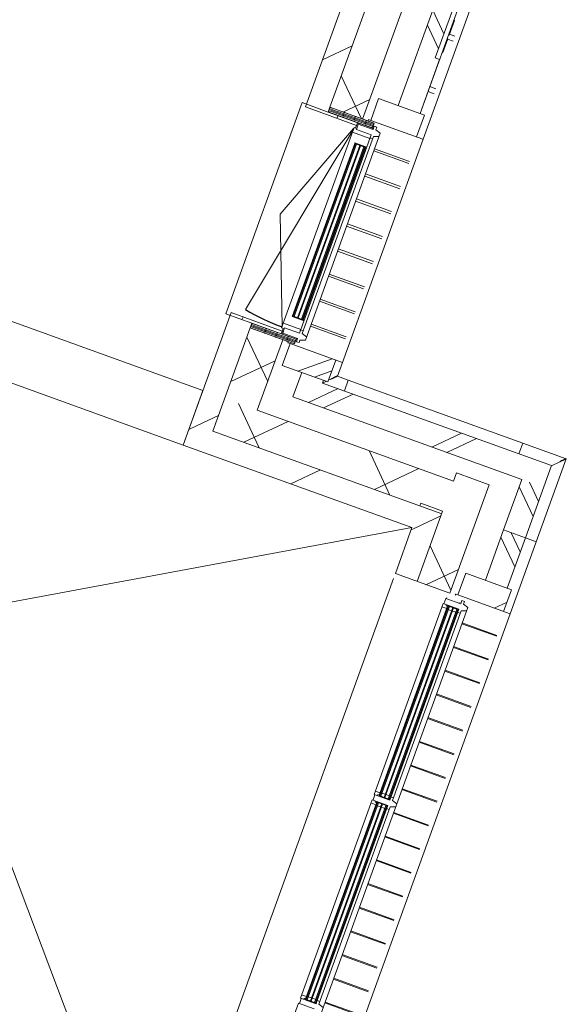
# Model space of a CAD drawing. Header units: metres. Extents: x 136266 to 136452, y 453403 to 453560.
# Tile 49 of 133: x 136422.13 to 136424.49, y 453443.49 to 453447.74. Entities that reach past the tile are written whole.
import ezdxf

# ---------------------------------------------------------------- set-up
doc = ezdxf.new("R2010")
doc.units = ezdxf.units.M
for name, color, linetype, lineweight in [('A-DETL-4', 90, 'Continuous', 9), ('A-DETL-BEBOUWING', 253, 'Continuous', 9), ('A-DETL-GENF-4', 252, 'Continuous', 9), ('A-GENM-1', 8, 'Continuous', 5), ('A-WALL-PATT-3', 8, 'Continuous', 5)]:
    doc.layers.add(name, color=color, linetype=linetype, lineweight=lineweight)
pattern_1 = [(90, (0, 0), (-400, 2.449293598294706e-14), [])]

# ---------------------------------------------------------------- blocks, each defined once
blk = doc.blocks.new('859-DO-0010 29-09-2022')
at = {"layer": 'A-DETL-BEBOUWING'}
h = blk.add_hatch(dxfattribs=at)
h.set_pattern_fill('FP_604', color=256, angle=45.0000000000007, style=0, pattern_type=2)
h.set_pattern_definition([(140.3680000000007, (157647.2860477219, 50385.16522245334), (-270.5777627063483, -326.700649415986), []), (230.3680000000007, (157647.2860477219, 50385.16522245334), (326.7006494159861, -270.5777627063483), [])])
h.paths.add_polyline_path([(157665.7538990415, 48585.23992843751), (157815.0960556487, 48599.27275637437), (157784.8068248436, 48921.6211148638), (157635.4646682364, 48907.58828692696)])
h.paths.add_polyline_path([(157540.6963035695, 49916.14565121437), (157690.0384601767, 49930.17847915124), (157621.7453642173, 50656.97697463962), (157472.4032076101, 50642.94414670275), (157502.1781485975, 50326.06903643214)])
h.paths.add_polyline_path([(157366.7827893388, 51766.99277876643), (157516.124945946, 51781.02560670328), (157479.4758770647, 52171.05753818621), (157330.1337204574, 52157.02471024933), (157333.167313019, 52124.74018018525)])
h = blk.add_hatch(dxfattribs=at)
h.set_pattern_fill('FP_305', color=256, angle=44.99999999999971, style=0, pattern_type=2)
h.set_pattern_definition([(140.3679999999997, (157877.1452490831, 50343.99746564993), (-255.1416904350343, -308.0628471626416), []), (140.3679999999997, (157764.8828551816, 51538.73427553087), (-255.1416904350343, -308.0628471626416), [])])
h.paths.add_polyline_path([(157920.2510039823, 48816.33044794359), (158019.8124417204, 48825.68566656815), (158018.6430393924, 48838.13084628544), (157919.0816016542, 48828.77562766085)])
h.paths.add_polyline_path([(157804.4801735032, 50048.40323995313), (157904.0416112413, 50057.75845857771), (157880.8687347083, 50304.37213985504), (157861.0431386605, 50302.50924203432), (157841.3971795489, 50511.58826128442), (157861.2220101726, 50513.45930500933), (157850.24910415, 50630.23672557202), (157750.6876664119, 50620.88150694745), (157778.3895073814, 50326.06903643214)])
h.paths.add_polyline_path([(157636.0862382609, 51840.50911923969), (157735.647675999, 51849.86433786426), (157734.478273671, 51862.30951758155), (157634.9168359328, 51852.95429895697)])
h = blk.add_hatch(dxfattribs=at)
h.set_pattern_fill('FP_250', color=256, angle=44.99999999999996, style=0, pattern_type=2)
h.set_pattern_definition([(50.36799999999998, (1194.736809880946, 112.2623939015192), (-308.0628471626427, 255.141690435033), [])])
h.paths.add_polyline_path([(157580.2252892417, 48426.54255320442), (157679.7867269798, 48435.89777182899), (157633.4065201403, 48929.49180322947), (157533.8450824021, 48920.13658460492), (157570.7484900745, 48527.39789267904)])
h.paths.add_polyline_path([(157443.19301393, 49884.88691628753), (157542.7544516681, 49894.24213491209), (157469.1288811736, 50677.79064905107), (157369.5674434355, 50668.43543042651), (157401.737654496, 50326.06903643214)])
h = blk.add_hatch(dxfattribs=at)
h.set_pattern_fill('FP_690', color=256, angle=95.36799506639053, style=0, pattern_type=2)
h.set_pattern_definition([(5.367995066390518, (157543.7417413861, 49867.44940621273), (4.752451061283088, -50.57721037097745), [50.8, 0, 0, 0]), (5.367995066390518, (157543.26649628, 49872.50712724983), (4.752451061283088, -50.57721037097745), [50.8, 0, 0, 0]), (5.367995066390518, (157542.7912511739, 49877.56484828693), (4.752451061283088, -50.57721037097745), [50.8, 0, 0, 0]), (5.367995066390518, (157542.3160060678, 49882.62256932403), (4.752451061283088, -50.57721037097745), [50.8, 0, 0, 0]), (5.367995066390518, (157541.8407609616, 49887.68029036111), (4.752451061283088, -50.57721037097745), [50.8, 0, 0, 0]), (5.367995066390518, (157541.3655158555, 49892.73801139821), (4.752451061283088, -50.57721037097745), [50.8, 0, 0, 0]), (5.367995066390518, (157540.8902707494, 49897.79573243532), (4.752451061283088, -50.57721037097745), [50.8, 0, 0, 0]), (5.367995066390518, (157540.4150256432, 49902.85345347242), (4.752451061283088, -50.57721037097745), [50.8, 0, 0, 0]), (5.367995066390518, (157539.9397805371, 49907.91117450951), (4.752451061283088, -50.57721037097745), [50.8, 0, 0, 0]), (5.367995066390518, (157539.464535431, 49912.96889554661), (4.752451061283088, -50.57721037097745), [50.8, 0, 0, 0])])
h.paths.add_polyline_path([(157742.8060221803, 49935.13674502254), (157540.6963035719, 49916.14565121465), (157542.7544516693, 49894.24213491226), (157744.8641702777, 49913.23322872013)])
h = blk.add_hatch(dxfattribs=at)
h.set_pattern_fill('FP_1489', color=256, style=0, pattern_type=2)
h.set_pattern_definition(pattern_1)
h.paths.add_polyline_path([(157444.3624162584, 49872.44173657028), (157678.3317949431, 49894.42650033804), (157677.1623926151, 49906.87168005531), (157443.1930139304, 49884.88691628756)])
for points in [[(157708.3876679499, 49820.41369989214), (157782.3874472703, 49032.8827273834), (157786.3699047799, 49033.25693612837), (157712.3701254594, 49820.78790863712)], [(157727.3043411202, 49822.19119143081), (157801.3041204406, 49034.66021892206), (157805.2865779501, 49035.03442766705), (157731.2867986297, 49822.56540017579)], [(157746.2210142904, 49823.96868296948), (157820.2207936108, 49036.43771046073), (157824.2032511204, 49036.81191920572), (157750.2034717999, 49824.34289171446)], [(159003.6169538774, 47318.61327746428), (159007.5519995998, 47319.49205867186), (158926.115457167, 48186.16760890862), (158922.1329996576, 48185.79340016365), (159003.5343798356, 47319.49205867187)], [(159022.5336270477, 47320.39076900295), (159026.5160845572, 47320.76497774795), (158945.0321303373, 48187.94510044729), (158941.0496728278, 48187.57089170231), (159001.4917777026, 47544.32532975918)], [(159041.450300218, 47322.16826054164), (159045.4327577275, 47322.54246928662), (158963.9488035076, 48189.72259198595), (158959.9663459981, 48189.34838324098), (159020.5754715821, 47544.32532975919)], [(159091.0882480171, 46387.71383461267), (159095.0707055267, 46388.08804335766), (159010.4059769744, 47289.11905488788), (159006.4235194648, 47288.74484614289), (159090.7910097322, 46390.87714614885)], [(159110.0049211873, 46389.49132615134), (159113.8923233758, 46390.87714614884), (159029.3226501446, 47290.89654642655), (159025.3695195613, 47290.21023049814), (159109.8747036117, 46390.87714614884)], [(159128.9215943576, 46391.26881769), (159132.9040518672, 46391.643026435), (159048.2393233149, 47292.67403796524), (159044.4532134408, 47290.21023049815), (159118.395249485, 46503.2937816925)]]:
    blk.add_hatch(color=256, dxfattribs=at).paths.add_polyline_path(points)
h = blk.add_hatch(dxfattribs=at)
h.set_pattern_fill('FP_1489', color=256, style=0, pattern_type=2)
h.set_pattern_definition(pattern_1)
h.paths.add_polyline_path([(157533.8450824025, 48920.1365846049), (157767.8144610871, 48942.12134837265), (157766.6450587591, 48954.56652808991), (157532.6756800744, 48932.58176432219)])
h = blk.add_hatch(dxfattribs=at)
h.set_pattern_fill('FP_418', color=256, angle=-174.6320049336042, style=0, pattern_type=2)
h.set_pattern_definition([(5.367995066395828, (157629.3850215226, 48956.0002800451), (-4.752451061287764, 50.57721037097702), [50.8, 0, 0, 0]), (5.367995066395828, (157629.8602666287, 48950.94255900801), (-4.752451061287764, 50.57721037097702), [50.8, 0, 0, 0]), (5.367995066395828, (157630.3355117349, 48945.88483797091), (-4.752451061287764, 50.57721037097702), [50.8, 0, 0, 0]), (5.367995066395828, (157630.810756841, 48940.82711693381), (-4.752451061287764, 50.57721037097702), [50.8, 0, 0, 0]), (5.367995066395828, (157631.2860019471, 48935.76939589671), (-4.752451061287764, 50.57721037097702), [50.8, 0, 0, 0]), (5.367995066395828, (157631.7612470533, 48930.71167485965), (-4.752451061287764, 50.57721037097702), [50.8, 0, 0, 0]), (5.367995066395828, (157632.2364921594, 48925.65395382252), (-4.752451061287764, 50.57721037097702), [50.8, 0, 0, 0]), (5.367995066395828, (157632.7117372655, 48920.59623278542), (-4.752451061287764, 50.57721037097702), [50.8, 0, 0, 0]), (5.367995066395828, (157633.1869823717, 48915.53851174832), (-4.752451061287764, 50.57721037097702), [50.8, 0, 0, 0]), (5.367995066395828, (157633.6622274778, 48910.48079071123), (-4.752451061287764, 50.57721037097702), [50.8, 0, 0, 0])])
h.paths.add_polyline_path([(157633.4065201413, 48929.49180322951), (157635.4646682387, 48907.58828692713), (157837.5743868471, 48926.57938073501), (157835.5162387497, 48948.48289703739)])
h = blk.add_hatch(dxfattribs=at)
h.set_pattern_fill('FP_1045', color=256, angle=5.367995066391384, style=0, pattern_type=2)
h.set_pattern_definition([(44.99999506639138, (-0.0001550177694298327, -0.0003047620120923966), (-282.8426881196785, 282.8427368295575), []), (44.99999506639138, (1199.999534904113, 0.0002923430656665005), (-282.8426881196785, 282.8427368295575), [])])
h.paths.add_polyline_path([(157829.4763076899, 48820.35593089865), (158038.5553269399, 48840.00189001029), (158029.2001083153, 48939.56332774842), (157820.1210890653, 48919.91736863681), (157821.2795823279, 48907.58828692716)])
h = blk.add_hatch(dxfattribs=at)
h.set_pattern_fill('FP_306', color=256, angle=45.00000000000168, style=0, pattern_type=2)
h.set_pattern_definition([(50.36800000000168, (158502.0848080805, 48770.56184093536), (-308.0628471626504, 255.1416904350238), []), (50.36800000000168, (159696.8216179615, 48882.82423483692), (-308.0628471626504, 255.1416904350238), [])])
h.paths.add_polyline_path([(157929.6062226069, 48716.76901020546), (159074.5627565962, 48824.35402438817), (159065.2075379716, 48923.91546212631), (157920.2510039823, 48816.33044794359)])
h = blk.add_hatch(dxfattribs=at)
h.set_pattern_fill('FP_400', color=256, angle=44.99999999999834, style=0, pattern_type=2)
h.set_pattern_definition([(140.3679999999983, (159085.3800203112, 48709.2358840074), (-255.1416904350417, -308.0628471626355), []), (140.3679999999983, (158973.116919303, 49903.97340099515), (-255.1416904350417, -308.0628471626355), [])])
h.paths.add_polyline_path([(158996.6352619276, 48584.76298099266), (159096.1966996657, 48594.11819961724), (159074.5627565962, 48824.35402438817), (158975.001318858, 48814.9988057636)])
h = blk.add_hatch(dxfattribs=at)
h.set_pattern_fill('FP_750', color=256, angle=45.00000000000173, style=0, pattern_type=2)
h.set_pattern_definition([(140.3680000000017, (159027.4495901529, 46920.67857746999), (-270.5777627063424, -326.7006494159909), []), (230.3680000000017, (159027.4495901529, 46920.67857746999), (326.700649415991, -270.5777627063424), [])])
h.paths.add_polyline_path([(159048.5731545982, 45092.48636212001), (159197.9153112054, 45106.51919005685), (159166.9897917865, 45435.63914969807), (159017.6476351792, 45421.60632176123), (159021.5831345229, 45379.72339111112)])
h.paths.add_polyline_path([(158754.2982308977, 48224.26079409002), (158903.6403875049, 48238.29362202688), (158856.9829450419, 48734.83808979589), (158707.6407884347, 48720.80526185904), (158734.5370418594, 48434.56612964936)])
h = blk.add_hatch(dxfattribs=at)
h.set_pattern_fill('FP_603', color=256, angle=45.00000000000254, style=0, pattern_type=2)
h.set_pattern_definition([(230.3680000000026, (158188.4518379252, 48634.35469010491), (326.7006494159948, -270.5777627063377), []), (320.3680000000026, (158188.4518379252, 48634.35469010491), (270.5777627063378, 326.7006494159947), [])])
h.paths.add_polyline_path([(157679.786726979, 48435.89777183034), (158725.1818232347, 48534.12756738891), (158711.1489952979, 48683.46972399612), (157665.7538990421, 48585.23992843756), (157671.1889841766, 48527.39789267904)])
h = blk.add_hatch(dxfattribs=at)
h.set_pattern_fill('FP_310', color=256, angle=45.00000000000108, style=0, pattern_type=2)
h.set_pattern_definition([(140.3680000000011, (159107.0132451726, 48479.0005018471), (-255.141690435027, -308.0628471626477), []), (140.3680000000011, (158994.750851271, 49673.73731172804), (-255.141690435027, -308.0628471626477), [])])
h.paths.add_polyline_path([(159018.2692051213, 48354.52715493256), (159117.8306428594, 48363.88237355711), (159096.1966997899, 48594.11819832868), (158996.6352620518, 48584.76297970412), (159002.0255310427, 48527.39789267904)])
h = blk.add_hatch(dxfattribs=at)
h.set_pattern_fill('FP_250', color=256, angle=44.99999999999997, style=0, pattern_type=2)
h.set_pattern_definition([(50.36799999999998, (1194.736809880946, 112.2623939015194), (-308.0628471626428, 255.1416904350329), [])])
h.paths.add_polyline_path([(157589.5805078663, 48326.98111546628), (158734.5370418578, 48434.5661296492), (158725.1818232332, 48534.12756738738), (157580.2252892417, 48426.54255320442)])
h = blk.add_hatch(dxfattribs=at)
h.set_pattern_fill('FP_250', color=256, angle=44.99999999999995, style=0, pattern_type=2)
h.set_pattern_definition([(50.36799999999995, (1194.736809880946, 112.2623939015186), (-308.0628471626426, 255.1416904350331), [])])
h.paths.add_polyline_path([(158949.01171686, 45083.13114349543), (159048.5731545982, 45092.48636211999), (159017.6476351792, 45421.60632176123), (158918.0861974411, 45412.25110313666), (158921.1426404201, 45379.72339111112)])
h.paths.add_polyline_path([(158654.7367931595, 48214.90557546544), (158754.2982308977, 48224.26079409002), (158734.5370418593, 48434.56612964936), (158634.9756041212, 48425.21091102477)])
h.paths.add_polyline_path([(158625.6203854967, 48524.77234876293), (158725.1818232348, 48534.12756738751), (158724.012421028, 48546.57274581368), (158624.4509832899, 48537.2175271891), (158625.373678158, 48527.39789267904)])
h = blk.add_hatch(color=256, dxfattribs=at)
h.paths.add_polyline_path([(158999.6344963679, 47318.2390687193), (159003.5343798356, 47319.49205867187), (159002.30722327, 47332.55187874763), (158998.3247657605, 47332.17767000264), (158999.5167600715, 47319.49205867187)])
h.paths.add_polyline_path([(159045.4327577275, 47322.54246928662), (159049.415215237, 47322.91667803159), (159048.1054846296, 47336.85527931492), (159044.12302712, 47336.48107056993)])
h.paths.add_polyline_path([(158919.4602727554, 48171.48059013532), (158923.442730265, 48171.85479888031), (158922.1329996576, 48185.79340016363), (158918.150542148, 48185.41919141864)])
h.paths.add_polyline_path([(158965.258534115, 48175.78399070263), (158969.2409916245, 48176.15819944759), (158967.9312610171, 48190.09680073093), (158963.9488035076, 48189.72259198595)])
h = blk.add_hatch(color=256, dxfattribs=at)
h.paths.add_polyline_path([(159087.1057905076, 46387.33962586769), (159091.0882480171, 46387.71383461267), (159089.7785174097, 46401.65243589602), (159085.7960599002, 46401.27822715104), (159086.7733899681, 46390.87714614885)])
h.paths.add_polyline_path([(159132.9040518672, 46391.643026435), (159136.8865093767, 46392.01723518), (159135.5767787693, 46405.9558364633), (159131.5943212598, 46405.58162771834)])
h.paths.add_polyline_path([(159003.7507925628, 47274.43203611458), (159007.7332500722, 47274.80624485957), (159006.4235194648, 47288.74484614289), (159002.4410619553, 47288.37063739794)])
h.paths.add_polyline_path([(159049.5490539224, 47278.73543668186), (159053.5315114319, 47279.10964542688), (159052.2217808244, 47293.04824671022), (159048.2393233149, 47292.67403796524), (159048.4708332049, 47290.21023049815)])
at = {"layer": 'A-WALL-PATT-3'}
h = blk.add_hatch(dxfattribs=at)
h.set_pattern_fill('FP_747', color=256, angle=44.99999999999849, style=0, pattern_type=2)
h.set_pattern_definition([(50.36799999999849, (159042.5583407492, 48256.36863889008), (-308.0628471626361, 255.1416904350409), []), (50.36799999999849, (160237.295857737, 48368.63173989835), (-308.0628471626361, 255.1416904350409), [])])
h.paths.add_polyline_path([(158938.0191297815, 48246.54602043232), (159147.0981490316, 48266.1919795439), (159137.7429304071, 48365.75341728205), (158928.6639111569, 48346.10745817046)])
blk.add_arc((157672.9061054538, 49877.34399694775), 911.0000000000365, 264.3679950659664, 275.3679950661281)
for points in [[(159110.3271983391, 48978.074022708), (159110.3838559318, 48978.1418514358), (159110.0347369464, 48977.72039299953), (159108.4700184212, 48975.83374786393), (159106.6024320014, 48973.57295893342), (159104.9160585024, 48971.54222115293), (159102.9722308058, 48969.19037618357), (159100.8003656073, 48966.57198127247), (159098.4361467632, 48963.7163400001), (159095.0777032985, 48959.65251112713), (159092.3808818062, 48956.45087706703), (159090.5696666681, 48954.21841376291)], [(158064.8921789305, 48879.84047277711), (158064.9482659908, 48879.90877402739), (158064.5992199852, 48879.4872551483), (158063.0370804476, 48877.59847406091), (158061.1637655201, 48875.34242955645), (158059.4827178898, 48873.30728082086), (158057.5341432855, 48870.95936730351), (158055.3661641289, 48868.33775392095), (158053.0009237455, 48865.48295870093), (158049.6338518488, 48861.42627600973), (158046.9906334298, 48858.18024717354), (158045.1346472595, 48855.98486383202)]]:
    blk.add_open_spline(points, degree=3, knots=[0.5, 0.5, 0.5, 0.5, 0.5833333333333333, 0.6666666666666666, 0.7083333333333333, 0.75, 0.7916666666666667, 0.8333333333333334, 0.875, 0.9166666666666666, 1, 1, 1, 1])
at = {"layer": 'A-DETL-4'}
for p, q in [((156438.3299303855, 46843.53867647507), (158634.5537608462, 48425.18963518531)), ((156362.2722212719, 47652.97084201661), (158941.2238355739, 45161.25206526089))]:
    blk.add_line(p, q, dxfattribs=at)
at = {"layer": 'A-DETL-BEBOUWING'}
for p, q in [((157690.0384601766, 49930.17847915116), (157618.4710376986, 50691.82347784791)), ((157369.5674434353, 50668.43543042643), (157444.3624162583, 49872.44173657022)), ((157540.6963035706, 49916.14565121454), (157469.1288810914, 50677.79064991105)), ((157750.6876664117, 50620.88150694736), (157804.480173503, 50048.40323995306)), ((157904.1283027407, 50057.76660448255), (157850.3357956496, 50630.24487147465)), ((157963.2243167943, 49962.87902467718), (157900.0765910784, 50634.91872940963)), ((157841.3971795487, 50511.58826128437), (157861.0431386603, 50302.50924203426)), ((157864.0196150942, 50484.61698266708), (157866.5086510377, 50484.8508631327)), ((157864.4858394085, 50479.65526398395), (157866.9748753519, 50479.88914444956)), ((157864.7932904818, 50476.38326445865), (157867.2823264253, 50476.61714492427)), ((157866.5086510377, 50484.8508631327), (157872.8485674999, 50417.37930277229)), ((157865.6156073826, 50467.63188662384), (157868.104643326, 50467.86576708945)), ((157867.1198232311, 50451.6235068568), (157869.6088591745, 50451.85738732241)), ((157870.3595315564, 50417.14542230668), (157872.8485674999, 50417.37930277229)), ((157872.0041653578, 50399.64266663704), (157874.4932013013, 50399.87654710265)), ((157872.4707907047, 50421.39973269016), (157897.8929499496, 50423.78850753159)), ((157872.9439561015, 50389.64109196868), (157875.432992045, 50389.87497243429)), ((157874.4932013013, 50399.87654710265), (157880.3668934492, 50337.36670542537)), ((157874.5757148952, 50398.99840919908), (157899.9978741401, 50401.3871840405)), ((157876.8719877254, 50347.83763534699), (157879.3610236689, 50348.07151581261)), ((157861.0431386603, 50302.50924203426), (157880.955426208, 50304.38028575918)), ((157877.8778575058, 50337.13282495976), (157880.3668934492, 50337.36670542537)), ((157904.0416112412, 50057.75845857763), (157880.8687347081, 50304.37213985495)), ((157892.551219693, 50180.97388368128), (157920.4624148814, 50183.59653898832)), ((157894.6561438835, 50158.57256019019), (157922.5673390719, 50161.19521549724)), ((157923.9538987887, 50059.62950230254), (157714.8748795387, 50039.98354319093)), ((157933.3091174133, 49960.06806456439), (157923.9538987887, 50059.62950230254)), ((157714.8748795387, 50039.98354319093), (157724.2300981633, 49940.42210545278)), ((157724.2300981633, 49940.42210545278), (157941.3709784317, 49960.82559151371)), ((157947.2525408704, 49961.37824828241), (157941.4062315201, 49960.82890404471)), ((157952.6297175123, 49961.88351080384), (157947.2866519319, 49961.38145350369)), ((157957.161906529, 49962.30937467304), (157952.662564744, 49961.88659727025)), ((157960.5624218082, 49962.62890163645), (157957.1931176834, 49962.31230740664)), ((157963.2128018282, 49962.87794268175), (157960.5910573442, 49962.63159235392)), ((157962.6056890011, 49962.82089576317), (157963.17754874, 49962.87463015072)), ((158059.0800546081, 48942.3709753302), (157963.1890637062, 49962.87571214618)), ((157714.2854693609, 49939.48766558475), (157724.2126504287, 49940.42046598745)), ((157714.9403345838, 49932.51836580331), (157714.2854693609, 49939.48766558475)), ((157542.7544516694, 49894.24213491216), (157423.2807263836, 49883.01587256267)), ((157513.9327948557, 48918.26554088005), (157423.2807263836, 49883.01587256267)), ((157444.3624162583, 49872.44173657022), (157678.331794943, 49894.42650033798)), ((157542.4544711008, 49407.57975265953), (157672.6443085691, 49876.4012504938)), ((157672.8131366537, 49876.4012504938), (157583.5016495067, 48970.74163468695)), ((157684.3857170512, 49883.44469506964), (157672.4383445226, 49882.32206883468)), ((157672.4383445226, 49882.32206883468), (157758.599908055, 48965.36122726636)), ((157678.331794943, 49894.42650033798), (157677.1623926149, 49906.87168005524)), ((157677.8339877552, 49894.37972424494), (157678.9098379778, 49882.93015804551)), ((157681.642657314, 49907.29266489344), (157683.8879098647, 49883.39791897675)), ((157684.8534779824, 49878.46662318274), (157684.3857170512, 49883.44469506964)), ((157752.5552556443, 49884.82817184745), (157684.8534779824, 49878.46662318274)), ((157745.3319312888, 49908.25515597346), (157744.8641702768, 49913.23322871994)), ((157837.7812973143, 48977.82347405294), (157752.5552556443, 49884.82817184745)), ((157754.1924189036, 49867.40492024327), (157674.5432687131, 49859.92074534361)), ((157791.2708581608, 49836.23699855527), (157951.6502039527, 49851.30692800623)), ((157792.2063800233, 49826.28085478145), (157952.5857258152, 49841.35078423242)), ((157802.0293595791, 49721.7413451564), (157962.408705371, 49736.81127460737)), ((157802.9648814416, 49711.78520138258), (157963.3442272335, 49726.85513083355)), ((157812.7878609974, 49607.24569175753), (157973.1672067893, 49622.31562120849)), ((157813.7233828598, 49597.28954798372), (157974.1027286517, 49612.35947743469)), ((157823.5463624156, 49492.75003835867), (157983.9257082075, 49507.81996780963)), ((157824.4818842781, 49482.79389458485), (157984.86123007, 49497.86382403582)), ((157758.1321471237, 48970.33929915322), (157542.4544711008, 49407.57975265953)), ((157834.3048638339, 49378.2543849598), (157994.6842096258, 49393.32431441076)), ((157835.2403856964, 49368.29824118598), (157995.6197314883, 49383.36817063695)), ((157845.0633652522, 49263.75873156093), (158005.4427110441, 49278.8286610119)), ((157845.9988871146, 49253.80258778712), (158006.3782329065, 49268.87251723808)), ((157855.8218666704, 49149.26307816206), (158016.2012124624, 49164.33300761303)), ((157856.7573885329, 49139.30693438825), (158017.1367343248, 49154.37686383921)), ((157866.5803680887, 49034.76742476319), (158026.9597138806, 49049.83735421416)), ((157867.5158899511, 49024.81128098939), (158027.8952357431, 49039.88121044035)), ((157756.4949838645, 48987.76255075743), (157836.144134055, 48995.24672565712)), ((157766.6450587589, 48954.56652808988), (157532.6756800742, 48932.58176432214)), ((157758.599908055, 48965.36122726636), (157770.5472805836, 48966.48385350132)), ((157765.0714015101, 48965.96931647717), (157766.1472515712, 48954.51975199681)), ((157767.814461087, 48942.12134837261), (157766.6450587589, 48954.56652808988)), ((157770.049473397, 48966.43707740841), (157772.2947257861, 48942.54233321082)), ((157770.0795196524, 48971.46192538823), (157837.7812973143, 48977.82347405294)), ((157770.5472805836, 48966.48385350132), (157770.0795196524, 48971.46192538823)), ((158059.068539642, 48942.36989333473), (157820.1210890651, 48919.91736863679)), ((157835.5162387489, 48948.48289703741), (157835.0484778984, 48953.46096806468)), ((158038.5553269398, 48840.00189001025), (158029.2001083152, 48939.5633277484)), ((158064.9026514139, 48879.85264923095), (158059.0286166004, 48942.36613767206)), ((158911.2032403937, 48959.37510546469), (158114.7117384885, 48884.53335646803)), ((159110.337210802, 48978.08658015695), (158911.2032408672, 48959.37510042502)), ((158911.2580572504, 48958.79172571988), (158911.2043228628, 48959.36358545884)), ((158911.2043223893, 48959.36359049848), (158915.8538663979, 48909.88155219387)), ((159090.5696666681, 48954.21841376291), (159065.270693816, 48923.67196630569)), ((159176.9665803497, 48268.99854513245), (159110.3376708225, 48978.08619916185)), ((157633.4065201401, 48929.49180322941), (157513.9327948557, 48918.26554088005)), ((157532.6756800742, 48932.58176432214), (157589.5805078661, 48326.98111546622)), ((157635.4646682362, 48907.58828692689), (157679.7867269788, 48435.89777183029)), ((157815.0960556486, 48599.27275637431), (157784.8068248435, 48921.62111486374)), ((157810.1764602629, 48918.98292876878), (157809.7086992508, 48923.96100151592)), ((157820.1036413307, 48919.91572917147), (157810.1764602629, 48918.98292876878)), ((157820.1210890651, 48919.91736863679), (157829.4763076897, 48820.35593089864)), ((159065.2075379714, 48923.91546212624), (158019.8124417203, 48825.6856665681)), ((159096.1966996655, 48594.11819961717), (159065.2075379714, 48923.91546212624)), ((158045.1346472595, 48855.98486383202), (158037.876918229, 48847.22174764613)), ((158114.671815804, 48884.52959705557), (158064.9021913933, 48879.85303022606)), ((158114.6728977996, 48884.5180820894), (158114.7266321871, 48883.94622235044)), ((158119.3623644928, 48835.03980319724), (158114.7128204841, 48884.52184150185)), ((157829.4763076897, 48820.35593089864), (158038.5553269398, 48840.00189001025)), ((157919.0816016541, 48828.77562766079), (157920.2510039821, 48816.33044794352)), ((157920.2510039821, 48816.33044794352), (157929.6062226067, 48716.76901020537)), ((157929.6062226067, 48716.76901020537), (158975.0013188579, 48814.99880576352)), ((158019.8124417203, 48825.6856665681), (158018.6430393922, 48838.13084628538)), ((158031.3354693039, 48839.32348129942), (158020.038356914, 48825.6831389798)), ((158975.0013188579, 48814.99880576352), (158996.6352619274, 48584.76298099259)), ((158856.9829450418, 48734.83808979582), (158707.6407884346, 48720.80526185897)), ((158903.6403875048, 48238.2936220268), (158856.9829450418, 48734.83808979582)), ((158707.6407884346, 48720.80526185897), (158711.1489952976, 48683.46972399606)), ((158711.1489952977, 48683.46972399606), (157815.0960556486, 48599.27275637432)), ((157566.1489537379, 48575.89898398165), (148334.791602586, 47708.48115451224)), ((157589.5370002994, 48326.99538963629), (157566.1489537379, 48575.89898398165)), ((159096.1966997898, 48594.11819832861), (158996.6352620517, 48584.76297970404)), ((158996.6352619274, 48584.76298099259), (159096.1966996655, 48594.11819961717)), ((158996.6352620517, 48584.76297970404), (159018.2692051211, 48354.52715493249)), ((159117.8306428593, 48363.88237355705), (159096.1966997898, 48594.11819832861)), ((159096.2319456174, 48594.17173042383), (159145.9612260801, 48598.84450636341)), ((157679.7867269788, 48435.89777183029), (158725.1818232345, 48534.12756738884)), ((158724.0124210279, 48546.57274581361), (158624.4509832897, 48537.21752718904)), ((158624.4509832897, 48537.21752718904), (158625.6203854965, 48524.77234876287)), ((158724.0124210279, 48546.57274581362), (158754.2982308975, 48224.26079408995)), ((157589.5805078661, 48326.98111546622), (158634.975604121, 48425.21091102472)), ((158634.975604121, 48425.21091102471), (158654.7367931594, 48214.90557546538)), ((159137.742930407, 48365.75341728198), (158928.6639111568, 48346.10745817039)), ((158928.6639111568, 48346.10745817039), (158938.0191297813, 48246.54602043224)), ((159147.0981490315, 48266.19197954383), (159137.742930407, 48365.75341728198)), ((152947.9639141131, 47890.85332530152), (157589.5370002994, 48326.99538963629)), ((158938.0191297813, 48246.54602043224), (159176.9665803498, 48268.99854513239)), ((159176.9550653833, 48268.99746313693), (159176.3832056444, 48268.94372874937)), ((159441.2630214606, 45456.38901102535), (159176.9780953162, 48268.99962712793)), ((158654.7367931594, 48214.90557546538), (158903.6403875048, 48238.2936220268)), ((158965.4053519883, 48216.97838892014), (158897.7035743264, 48210.61684025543)), ((158928.0745009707, 48245.61158056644), (158938.0016820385, 48246.54438096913)), ((158928.5422619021, 48240.63350867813), (158928.0745009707, 48245.61158056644)), ((158960.4272801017, 48216.51062798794), (158959.9595191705, 48221.4886998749)), ((158975.9494417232, 48233.0352308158), (158964.0020691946, 48231.91260458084)), ((158964.0020691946, 48231.91260458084), (158965.4053519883, 48216.97838892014)), ((158977.0720679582, 48221.08785828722), (158975.9494417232, 48233.0352308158)), ((158999.7240017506, 48215.18109136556), (158977.0720679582, 48221.08785828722)), ((158916.0280493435, 45434.15461943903), (158656.7949412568, 48193.00205916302)), ((158967.6506044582, 48193.08364386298), (158895.9663692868, 48186.34788645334)), ((158895.9663692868, 48186.34788645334), (158978.0116366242, 47313.19407748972)), ((158897.7035743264, 48210.61684025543), (158899.9488267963, 48186.72209519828)), ((158899.2270421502, 48215.7820165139), (158899.6948030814, 48210.80394462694)), ((158912.3639602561, 48182.86664954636), (158911.8961993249, 48187.84472143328)), ((158918.3376465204, 48183.42796266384), (158912.3639602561, 48182.86664954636)), ((158967.9312610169, 48190.09680073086), (158917.8698855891, 48188.40603455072)), ((158999.9151529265, 47315.25222558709), (158917.8698855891, 48188.40603455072)), ((158918.1505421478, 48185.41919141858), (158967.6506044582, 48193.08364386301)), ((158918.1505421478, 48185.41919141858), (158967.9312610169, 48190.09680073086)), ((158922.1329996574, 48185.79340016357), (159003.6169538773, 47318.61327746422)), ((159007.5994113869, 47318.9874862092), (158926.1154571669, 48186.16760890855)), ((158945.0321303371, 48187.94510044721), (158941.0496728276, 48187.57089170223)), ((158941.0496728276, 48187.57089170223), (159022.5336270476, 47320.39076900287)), ((159026.5160845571, 47320.76497774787), (158945.0321303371, 48187.94510044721)), ((158946.3418609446, 48174.00649916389), (158961.2760766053, 48175.40978195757)), ((158959.9663459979, 48189.3483832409), (159041.4503002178, 47322.16826054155)), ((159045.4327577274, 47322.54246928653), (158963.9488035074, 48189.72259198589)), ((158965.2585341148, 48175.78399070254), (158969.2409916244, 48176.15819944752)), ((158967.6506044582, 48193.08364386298), (159049.6958717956, 47319.92983489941)), ((158967.9312610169, 48190.09680073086), (158967.6506044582, 48193.08364386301)), ((158969.0538872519, 48178.14942820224), (158981.0012597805, 48179.2720544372)), ((158979.8786335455, 48191.21942696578), (159001.033732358, 48201.24249008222)), ((159061.3625877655, 47324.03930426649), (158979.8786335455, 48191.21942696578)), ((159257.0860661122, 45476.24593918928), (158999.7240017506, 48215.18109136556)), ((158897.3696520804, 48171.4136707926), (158919.2731683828, 48173.47181889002)), ((158919.4602727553, 48171.48059013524), (158923.4427302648, 48171.85479888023)), ((158927.4251877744, 48172.22900762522), (158942.3594034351, 48173.6322904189)), ((159006.263299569, 48145.5876463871), (159165.1492237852, 48160.51724755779)), ((159006.6187978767, 48141.80431175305), (159165.5047220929, 48156.73391292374)), ((159016.4417774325, 48037.264802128), (159175.3277016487, 48052.19440329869)), ((159016.7972757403, 48033.48146749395), (159175.6831999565, 48048.41106866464)), ((159026.6202552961, 47928.9419578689), (159185.5061795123, 47943.87155903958)), ((159026.9757536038, 47925.15862323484), (159185.86167782, 47940.08822440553)), ((159036.7987331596, 47820.61911360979), (159195.6846573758, 47835.54871478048)), ((159037.1542314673, 47816.83577897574), (159196.0401556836, 47831.76538014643)), ((159046.9772110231, 47712.29626935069), (159205.8631352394, 47727.22587052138)), ((159047.3327093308, 47708.51293471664), (159206.2186335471, 47723.44253588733)), ((159057.1556888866, 47603.97342509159), (159216.0416131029, 47618.90302626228)), ((159057.5111871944, 47600.19009045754), (159216.3971114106, 47615.11969162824)), ((159067.3341667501, 47495.65058083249), (159226.2200909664, 47510.58018200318)), ((159067.6896650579, 47491.86724619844), (159226.5755892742, 47506.79684736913)), ((159077.5126446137, 47387.32773657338), (159236.39856883, 47402.25733774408)), ((159077.8681429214, 47383.54440193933), (159236.7540671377, 47398.47400311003)), ((158998.5118701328, 47330.18644124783), (158976.6083538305, 47328.12829315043)), ((159002.3072232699, 47332.55187874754), (158998.3247657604, 47332.17767000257)), ((159021.2238964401, 47334.32937028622), (159006.2896807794, 47332.92608749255)), ((159040.1405696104, 47336.1068618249), (159025.2063539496, 47334.70357903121)), ((159048.1054846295, 47336.85527931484), (159044.1230271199, 47336.48107056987)), ((159060.2399615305, 47335.98667679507), (159048.2925890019, 47334.86405056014)), ((159084.0145215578, 47318.13253734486), (159061.3625877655, 47324.03930426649)), ((158978.0116366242, 47313.19407748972), (159049.6958717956, 47319.92983489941)), ((159051.9411242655, 47296.03508984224), (158980.256889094, 47289.29933243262)), ((158980.256889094, 47289.29933243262), (159065.4829307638, 46382.29463463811)), ((158981.9940941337, 47313.56828623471), (158984.2393466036, 47289.67354117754)), ((158993.473705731, 47319.66898435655), (158999.4473919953, 47320.23029747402)), ((158993.9414666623, 47314.69091246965), (158993.473705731, 47319.66898435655)), ((158996.6544800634, 47285.81809552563), (158996.1867191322, 47290.79616741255)), ((159002.6281663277, 47286.37940864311), (158996.6544800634, 47285.81809552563)), ((158999.6344963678, 47318.23906871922), (159049.4152152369, 47322.91667803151)), ((159049.6958717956, 47319.92983489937), (158999.6344963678, 47318.23906871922)), ((158999.9151529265, 47315.25222558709), (159049.4152152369, 47322.91667803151)), ((159052.2217808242, 47293.04824671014), (159002.1604053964, 47291.35748053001)), ((159002.1604053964, 47291.35748053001), (159002.4410619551, 47288.37063739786)), ((159002.4410619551, 47288.37063739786), (159051.9411242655, 47296.03508984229)), ((159002.4410619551, 47288.37063739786), (159052.2217808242, 47293.04824671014)), ((159006.4235194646, 47288.74484614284), (159002.4410619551, 47288.37063739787)), ((159002.4410619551, 47288.37063739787), (159087.1057905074, 46387.33962586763)), ((159006.4235194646, 47288.74484614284), (159091.088248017, 46387.71383461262)), ((159095.0707055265, 46388.0880433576), (159010.4059769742, 47289.11905488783)), ((159022.5336270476, 47320.39076900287), (159026.5160845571, 47320.76497774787)), ((159026.6499232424, 47276.58373639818), (159025.340192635, 47290.52233768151)), ((159025.340192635, 47290.52233768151), (159110.0049211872, 46389.49132615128)), ((159052.2217808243, 47293.04824671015), (159029.3226501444, 47290.89654642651)), ((159113.9873786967, 46389.86553489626), (159029.3226501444, 47290.8965464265)), ((159044.2568658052, 47292.29982922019), (159128.9215943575, 46391.26881768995)), ((159045.4327577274, 47322.54246928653), (159049.4152152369, 47322.91667803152)), ((159132.904051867, 46391.64302643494), (159048.2393233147, 47292.67403796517)), ((159136.8865093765, 46392.01723517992), (159051.9411242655, 47296.03508984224)), ((159053.3444070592, 47281.10087418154), (159065.2917795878, 47282.22350041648)), ((159064.1691533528, 47294.17087294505), (159085.3242521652, 47304.19393606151)), ((159148.8338819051, 46393.13986141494), (159064.1691533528, 47294.17087294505)), ((159087.6911224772, 47279.00489231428), (159246.5770466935, 47293.93449348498)), ((159088.0466207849, 47275.22155768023), (159246.9325450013, 47290.15115885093)), ((158981.6601718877, 47274.36511677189), (159003.5636881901, 47276.4232648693)), ((159003.7507925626, 47274.43203611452), (159007.7332500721, 47274.8062448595)), ((159011.7157075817, 47275.18045360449), (159026.6499232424, 47276.58373639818)), ((159030.6323807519, 47276.95794514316), (159045.5665964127, 47278.36122793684)), ((159049.5490539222, 47278.73543668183), (159053.5315114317, 47279.10964542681)), ((159097.8696003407, 47170.68204805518), (159256.7555245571, 47185.61164922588)), ((159098.2250986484, 47166.89871342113), (159257.1110228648, 47181.82831459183)), ((159108.0480782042, 47062.35920379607), (159266.9340024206, 47077.28880496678)), ((159108.4035765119, 47058.57586916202), (159267.2895007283, 47073.50547033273)), ((159118.2265560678, 46954.03635953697), (159277.1124802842, 46968.96596070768)), ((159118.5820543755, 46950.25302490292), (159277.4679785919, 46965.18262607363)), ((159128.4050339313, 46845.71351527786), (159287.2909581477, 46860.64311644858)), ((159128.760532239, 46841.93018064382), (159287.6464564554, 46856.85978181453)), ((159138.5835117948, 46737.39067101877), (159297.4694360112, 46752.32027218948)), ((159138.9390101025, 46733.60733638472), (159297.824934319, 46748.53693755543)), ((159148.7619896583, 46629.06782675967), (159307.6479138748, 46643.99742793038)), ((159149.1174879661, 46625.28449212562), (159308.0034121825, 46640.21409329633)), ((159158.9404675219, 46520.74498250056), (159317.8263917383, 46535.67458367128)), ((159159.2959658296, 46516.96164786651), (159318.181890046, 46531.89124903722)), ((159085.9831642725, 46399.28699839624), (159064.0796479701, 46397.22885029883)), ((159065.4829307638, 46382.29463463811), (159137.1671659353, 46389.03039204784)), ((159080.9449998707, 46388.76954150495), (159086.918686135, 46389.33085462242)), ((159081.4127608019, 46383.79146961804), (159080.9449998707, 46388.76954150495)), ((159089.7785174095, 46401.65243589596), (159085.7960599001, 46401.27822715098)), ((159086.918686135, 46389.33085462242), (159085.9831642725, 46399.28699839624)), ((159087.1057905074, 46387.33962586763), (159136.8865093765, 46392.01723517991)), ((159137.1671659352, 46389.03039204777), (159087.1057905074, 46387.33962586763)), ((159087.3864470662, 46384.35278273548), (159136.8865093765, 46392.01723517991)), ((159108.6951905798, 46403.42992743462), (159093.7609749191, 46402.02664464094)), ((159127.61186375, 46405.20741897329), (159112.6776480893, 46403.80413617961)), ((159135.5767787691, 46405.95583646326), (159131.5943212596, 46405.58162771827)), ((159147.7112556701, 46405.08723394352), (159135.7638831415, 46403.96460770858)), ((159135.7638831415, 46403.96460770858), (159137.1671659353, 46389.03039204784)), ((159171.4858156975, 46387.23309449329), (159148.8338819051, 46393.13986141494)), ((159169.1189453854, 46412.42213824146), (159328.0048696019, 46427.35173941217)), ((159169.4744436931, 46408.63880360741), (159328.3603679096, 46423.56840477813)), ((159139.4124184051, 46365.13564699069), (159067.7281832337, 46358.39988958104)), ((159067.7281832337, 46358.39988958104), (159149.7734505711, 45485.24608061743)), ((159069.4653882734, 46382.66884338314), (159071.7106407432, 46358.77409832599)), ((159087.3864470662, 46384.35278273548), (159087.1057905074, 46387.33962586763))]:
    blk.add_line(p, q, dxfattribs=at)
at = {"layer": 'A-DETL-GENF-4'}
for p, q in [((157540.6963035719, 49916.14565121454), (157742.8060221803, 49935.13674502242)), ((157742.8060221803, 49935.13674502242), (157744.8641702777, 49913.23322872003)), ((157542.7544516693, 49894.24213491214), (157540.6963035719, 49916.14565121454)), ((157744.8641702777, 49913.23322872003), (157542.7544516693, 49894.24213491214)), ((157835.5162387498, 48948.48289703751), (157633.4065201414, 48929.49180322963)), ((157837.5743868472, 48926.57938073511), (157835.5162387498, 48948.48289703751)), ((157633.4065201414, 48929.49180322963), (157635.4646682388, 48907.58828692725)), ((157635.4646682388, 48907.58828692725), (157837.5743868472, 48926.57938073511))]:
    blk.add_line(p, q, dxfattribs=at)
at = {"layer": 'A-GENM-1'}
for p, q in [((157760.8540929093, 49924.7797588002), (157748.9067203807, 49923.65713256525)), ((157748.9067203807, 49923.65713256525), (157750.3100031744, 49908.72291690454)), ((157761.9767191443, 49912.83238627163), (157760.8540929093, 49924.7797588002)), ((157750.3100031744, 49908.72291690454), (157682.6082255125, 49902.36136823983)), ((157682.6082255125, 49902.36136823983), (157684.8534779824, 49878.46662318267)), ((157684.8534779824, 49878.46662318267), (157752.5552556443, 49884.82817184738)), ((157752.5552556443, 49884.82817184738), (157753.958538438, 49869.89395618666)), ((157784.6286529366, 49906.92561934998), (157761.9767191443, 49912.83238627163)), ((157764.7832847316, 49882.96395495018), (157785.9383835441, 49892.98701806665)), ((157849.4480132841, 48981.93294342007), (157764.7832847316, 49882.96395495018)), ((157873.4096776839, 48962.0875752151), (157784.6286529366, 49906.92561934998)), ((157753.958538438, 49869.89395618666), (157765.9059109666, 49871.01658242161)), ((157753.9052727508, 49827.7039435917), (157704.1245538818, 49823.02633427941)), ((157754.1859293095, 49824.71710045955), (157704.1245538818, 49823.02633427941)), ((157704.1245538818, 49823.02633427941), (157704.4052104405, 49820.03949114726)), ((157704.4052104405, 49820.03949114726), (157753.9052727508, 49827.7039435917)), ((157704.4052104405, 49820.03949114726), (157754.1859293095, 49824.71710045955)), ((157704.4052104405, 49820.03949114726), (157778.4049897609, 49032.5085186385)), ((157708.38766795, 49820.41369989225), (157782.3874472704, 49032.88272738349)), ((157786.36990478, 49033.25693612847), (157712.3701254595, 49820.78790863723)), ((157727.3043411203, 49822.19119143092), (157801.3041204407, 49034.66021892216)), ((157805.2865779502, 49035.03442766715), (157731.2867986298, 49822.5654001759)), ((157746.2210142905, 49823.96868296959), (157820.2207936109, 49036.43771046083)), ((157824.2032511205, 49036.81191920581), (157750.2034718, 49824.34289171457)), ((157754.1859293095, 49824.71710045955), (157753.9052727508, 49827.7039435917)), ((157754.1859293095, 49824.71710045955), (157828.18570863, 49037.18612795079)), ((157778.4049897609, 49032.50851863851), (157828.18570863, 49037.1861279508)), ((157828.4663651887, 49034.19928481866), (157778.4049897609, 49032.50851863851)), ((157786.36990478, 49033.25693612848), (157778.4049897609, 49032.5085186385)), ((157778.6856463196, 49029.52167550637), (157778.4049897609, 49032.50851863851)), ((157778.6856463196, 49029.52167550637), (157828.18570863, 49037.1861279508)), ((157828.4663651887, 49034.19928481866), (157778.6856463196, 49029.52167550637)), ((157801.3041204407, 49034.66021892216), (157805.2865779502, 49035.03442766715)), ((157820.2207936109, 49036.43771046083), (157824.2032511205, 49036.81191920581)), ((157828.18570863, 49037.1861279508), (157828.4663651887, 49034.19928481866)), ((157848.3253870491, 48993.88031594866), (157836.3780145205, 48992.7576897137)), ((157836.3780145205, 48992.7576897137), (157837.7812973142, 48977.82347405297)), ((157872.0999470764, 48976.02617649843), (157849.4480132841, 48981.93294342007)), ((157837.7812973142, 48977.82347405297), (157770.0795196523, 48971.46192538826)), ((157770.0795196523, 48971.46192538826), (157772.3247721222, 48947.56718033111)), ((157772.3247721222, 48947.56718033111), (157840.0265497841, 48953.92872899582)), ((157840.0265497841, 48953.92872899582), (157841.4298325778, 48938.9945133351)), ((157841.4298325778, 48938.9945133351), (157853.3772051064, 48940.11713957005)), ((157852.2545788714, 48952.06451209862), (157873.4096776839, 48962.0875752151)), ((157853.3772051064, 48940.11713957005), (157852.2545788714, 48952.06451209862))]:
    blk.add_line(p, q, dxfattribs=at)

msp = doc.modelspace()

# ---------------------------------------------------------------- block references
at = {"xscale": 0.001, "yscale": 0.001, "zscale": 0.001, "rotation": 334.7650131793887}
msp.add_blockref('859-DO-0010 29-09-2022', (136259.6791283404, 453469.3710543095), dxfattribs=at)

doc.saveas('drawing.dxf')
